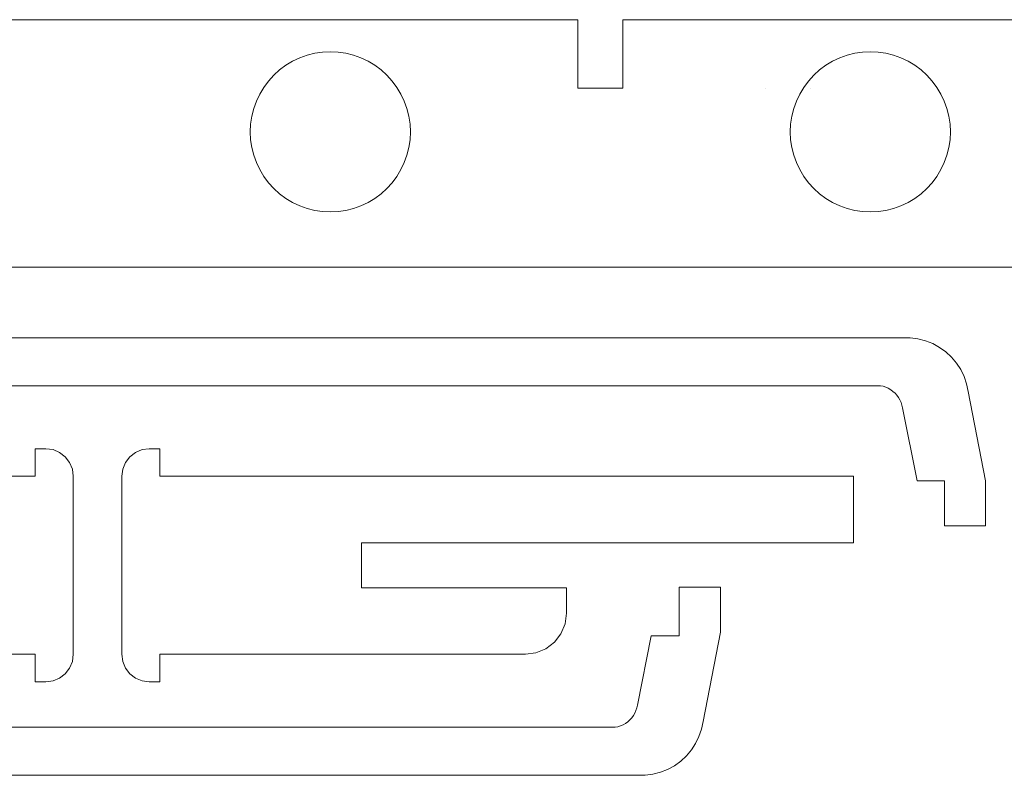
# Model space of a CAD drawing. Header units: millimetres. Extents: x -198 to 278, y -321 to 286.
# Tile 13 of 256: x -40 to 26, y -111 to -60. Entities that reach past the tile are written whole.
import ezdxf

# ---------------------------------------------------------------- set-up
doc = ezdxf.new("R2010")
doc.units = ezdxf.units.MM
doc.header["$MEASUREMENT"] = 0
doc.layers.add('Layer 1', color=7, linetype='Continuous')

msp = doc.modelspace()

# ---------------------------------------------------------------- linework, layer by layer
at = {"layer": 'Layer 1', "color": 175, "lineweight": 9}
for points, knots in [([(-88.4837, -65.4874), (-88.4837, -65.4874), (-88.4837, -71.4835), (-88.4837, -71.4835), (-88.4837, -71.4835), (-85.4856, -71.4835), (-85.4856, -71.4835), (-85.4856, -71.4835), (-85.4858, -76.581), (-85.4858, -76.581), (-85.4858, -76.581), (26.834, -76.581), (26.834, -76.581), (26.834, -76.581), (26.8339, -71.4835), (26.8339, -71.4835), (26.8339, -71.4835), (29.832, -71.4835), (29.832, -71.4835), (29.832, -71.4835), (29.832, -65.4874), (29.832, -65.4874), (29.832, -65.4874), (26.8339, -65.4874), (26.8339, -65.4874), (26.8339, -65.4874), (26.8339, -60.034), (26.8339, -60.034), (26.8339, -60.034), (0.3672, -60.034), (0.3672, -60.034), (0.3672, -60.034), (0.3672, -64.6146), (0.3672, -64.6146), (0.3672, -64.6146), (-2.6328, -64.6146), (-2.6328, -64.6146), (-2.6328, -64.6146), (-2.6328, -60.034), (-2.6328, -60.034), (-2.6328, -60.034), (-85.4856, -60.034), (-85.4856, -60.034), (-85.4856, -60.034), (-85.4856, -65.4874), (-85.4856, -65.4874), (-85.4856, -65.4874), (-88.4837, -65.4874), (-88.4837, -65.4874)], [0, 0, 0, 0, 0.0625, 0.0625, 0.0625, 0.125, 0.125, 0.125, 0.1875, 0.1875, 0.1875, 0.25, 0.25, 0.25, 0.3125, 0.3125, 0.3125, 0.375, 0.375, 0.375, 0.4375, 0.4375, 0.4375, 0.5, 0.5, 0.5, 0.5625, 0.5625, 0.5625, 0.625, 0.625, 0.625, 0.6875, 0.6875, 0.6875, 0.75, 0.75, 0.75, 0.8125, 0.8125, 0.8125, 0.875, 0.875, 0.875, 0.9375, 0.9375, 0.9375, 1, 1, 1, 1]), ([(-73.3912, -84.3777), (-73.3912, -84.3777), (-73.4965, -84.8858), (-73.4965, -84.8858), (-73.4965, -84.8858), (-74.6573, -90.8531), (-74.6573, -90.8531), (-74.6573, -90.8531), (-74.6573, -93.8512), (-74.6573, -93.8512), (-74.6573, -93.8512), (-71.9092, -93.8512), (-71.9092, -93.8512), (-71.9092, -93.8512), (-71.9092, -90.8531), (-71.9092, -90.8531), (-71.9092, -90.8531), (-70.0772, -90.8531), (-70.0772, -90.8531), (-70.0772, -90.8531), (-69.1077, -85.9742), (-69.1077, -85.9742), (-69.1077, -85.9742), (-69.0685, -85.7922), (-69.0685, -85.7922), (-69.0685, -85.7922), (-69.0106, -85.6153), (-69.0106, -85.6153), (-69.0106, -85.6153), (-68.9346, -85.4454), (-68.9346, -85.4454), (-68.9346, -85.4454), (-68.8414, -85.2844), (-68.8414, -85.2844), (-68.8414, -85.2844), (-68.7319, -85.1339), (-68.7319, -85.1339), (-68.7319, -85.1339), (-68.6073, -84.9956), (-68.6073, -84.9956), (-68.6073, -84.9956), (-68.469, -84.871), (-68.469, -84.871), (-68.469, -84.871), (-68.3185, -84.7615), (-68.3185, -84.7615), (-68.3185, -84.7615), (-68.1574, -84.6682), (-68.1574, -84.6682), (-68.1574, -84.6682), (-67.9875, -84.5923), (-67.9875, -84.5923), (-67.9875, -84.5923), (-67.8106, -84.5344), (-67.8106, -84.5344), (-67.8106, -84.5344), (-67.6287, -84.4952), (-67.6287, -84.4952), (-67.6287, -84.4952), (17.5888, -84.4952), (17.5888, -84.4952), (17.5888, -84.4952), (17.7708, -84.5344), (17.7708, -84.5344), (17.7708, -84.5344), (17.9477, -84.5923), (17.9477, -84.5923), (17.9477, -84.5923), (18.1176, -84.6682), (18.1176, -84.6682), (18.1176, -84.6682), (18.2787, -84.7615), (18.2787, -84.7615), (18.2787, -84.7615), (18.4292, -84.871), (18.4292, -84.871), (18.4292, -84.871), (18.5674, -84.9956), (18.5674, -84.9956), (18.5674, -84.9956), (18.692, -85.1339), (18.692, -85.1339), (18.692, -85.1339), (18.8015, -85.2844), (18.8015, -85.2844), (18.8015, -85.2844), (18.8948, -85.4454), (18.8948, -85.4454), (18.8948, -85.4454), (18.9708, -85.6153), (18.9708, -85.6153), (18.9708, -85.6153), (19.0286, -85.7922), (19.0286, -85.7922), (19.0286, -85.7922), (19.0678, -85.9742), (19.0678, -85.9742), (19.0678, -85.9742), (20.0373, -90.8531), (20.0373, -90.8531), (20.0373, -90.8531), (21.8694, -90.8531), (21.8694, -90.8531), (21.8694, -90.8531), (21.8694, -93.8512), (21.8694, -93.8512), (21.8694, -93.8512), (24.6174, -93.8512), (24.6174, -93.8512), (24.6174, -93.8512), (24.6174, -90.8531), (24.6174, -90.8531), (24.6174, -90.8531), (23.4566, -84.8858), (23.4566, -84.8858), (23.4566, -84.8858), (23.3514, -84.3777), (23.3514, -84.3777), (23.3514, -84.3777), (23.1843, -83.8865), (23.1843, -83.8865), (23.1843, -83.8865), (22.9579, -83.4197), (22.9579, -83.4197), (22.9579, -83.4197), (22.6756, -82.9843), (22.6756, -82.9843), (22.6756, -82.9843), (22.3418, -82.5871), (22.3418, -82.5871), (22.3418, -82.5871), (21.9616, -82.234), (21.9616, -82.234), (21.9616, -82.234), (21.5407, -81.9306), (21.5407, -81.9306), (21.5407, -81.9306), (21.0857, -81.6813), (21.0857, -81.6813), (21.0857, -81.6813), (20.6033, -81.4901), (20.6033, -81.4901), (20.6033, -81.4901), (20.1011, -81.3598), (20.1011, -81.3598), (20.1011, -81.3598), (19.5866, -81.2925), (19.5866, -81.2925), (19.5866, -81.2925), (19.0678, -81.2891), (19.0678, -81.2891), (19.0678, -81.2891), (-69.1077, -81.2891), (-69.1077, -81.2891), (-69.1077, -81.2891), (-69.6265, -81.2925), (-69.6265, -81.2925), (-69.6265, -81.2925), (-70.141, -81.3598), (-70.141, -81.3598), (-70.141, -81.3598), (-70.6432, -81.4901), (-70.6432, -81.4901), (-70.6432, -81.4901), (-71.1255, -81.6813), (-71.1255, -81.6813), (-71.1255, -81.6813), (-71.5806, -81.9306), (-71.5806, -81.9306), (-71.5806, -81.9306), (-72.0015, -82.234), (-72.0015, -82.234), (-72.0015, -82.234), (-72.3817, -82.5871), (-72.3817, -82.5871), (-72.3817, -82.5871), (-72.7155, -82.9843), (-72.7155, -82.9843), (-72.7155, -82.9843), (-72.9977, -83.4197), (-72.9977, -83.4197), (-72.9977, -83.4197), (-73.2241, -83.8865), (-73.2241, -83.8865), (-73.2241, -83.8865), (-73.3912, -84.3777), (-73.3912, -84.3777)], [0, 0, 0, 0, 0.016129, 0.016129, 0.016129, 0.0322581, 0.0322581, 0.0322581, 0.0483871, 0.0483871, 0.0483871, 0.0645161, 0.0645161, 0.0645161, 0.0806452, 0.0806452, 0.0806452, 0.0967742, 0.0967742, 0.0967742, 0.1129032, 0.1129032, 0.1129032, 0.1290323, 0.1290323, 0.1290323, 0.1451613, 0.1451613, 0.1451613, 0.1612903, 0.1612903, 0.1612903, 0.1774194, 0.1774194, 0.1774194, 0.1935484, 0.1935484, 0.1935484, 0.2096774, 0.2096774, 0.2096774, 0.2258065, 0.2258065, 0.2258065, 0.2419355, 0.2419355, 0.2419355, 0.2580645, 0.2580645, 0.2580645, 0.2741935, 0.2741935, 0.2741935, 0.2903226, 0.2903226, 0.2903226, 0.3064516, 0.3064516, 0.3064516, 0.3225806, 0.3225806, 0.3225806, 0.3387097, 0.3387097, 0.3387097, 0.3548387, 0.3548387, 0.3548387, 0.3709677, 0.3709677, 0.3709677, 0.3870968, 0.3870968, 0.3870968, 0.4032258, 0.4032258, 0.4032258, 0.4193548, 0.4193548, 0.4193548, 0.4354839, 0.4354839, 0.4354839, 0.4516129, 0.4516129, 0.4516129, 0.4677419, 0.4677419, 0.4677419, 0.483871, 0.483871, 0.483871, 0.5, 0.5, 0.5, 0.516129, 0.516129, 0.516129, 0.5322581, 0.5322581, 0.5322581, 0.5483871, 0.5483871, 0.5483871, 0.5645161, 0.5645161, 0.5645161, 0.5806452, 0.5806452, 0.5806452, 0.5967742, 0.5967742, 0.5967742, 0.6129032, 0.6129032, 0.6129032, 0.6290323, 0.6290323, 0.6290323, 0.6451613, 0.6451613, 0.6451613, 0.6612903, 0.6612903, 0.6612903, 0.6774194, 0.6774194, 0.6774194, 0.6935484, 0.6935484, 0.6935484, 0.7096774, 0.7096774, 0.7096774, 0.7258065, 0.7258065, 0.7258065, 0.7419355, 0.7419355, 0.7419355, 0.7580645, 0.7580645, 0.7580645, 0.7741935, 0.7741935, 0.7741935, 0.7903226, 0.7903226, 0.7903226, 0.8064516, 0.8064516, 0.8064516, 0.8225806, 0.8225806, 0.8225806, 0.8387097, 0.8387097, 0.8387097, 0.8548387, 0.8548387, 0.8548387, 0.8709677, 0.8709677, 0.8709677, 0.8870968, 0.8870968, 0.8870968, 0.9032258, 0.9032258, 0.9032258, 0.9193548, 0.9193548, 0.9193548, 0.9354839, 0.9354839, 0.9354839, 0.9516129, 0.9516129, 0.9516129, 0.9677419, 0.9677419, 0.9677419, 0.983871, 0.983871, 0.983871, 1, 1, 1, 1]), ([(-38.9043, -90.5363), (-38.9043, -90.5363), (-63.3364, -90.5363), (-63.3364, -90.5363), (-63.3364, -90.5363), (-64.0476, -90.63), (-64.0476, -90.63), (-64.0476, -90.63), (-64.7104, -90.9045), (-64.7104, -90.9045), (-64.7104, -90.9045), (-65.2796, -91.3412), (-65.2796, -91.3412), (-65.2796, -91.3412), (-65.7163, -91.9104), (-65.7163, -91.9104), (-65.7163, -91.9104), (-65.9908, -92.5731), (-65.9908, -92.5731), (-65.9908, -92.5731), (-66.0844, -93.2844), (-66.0844, -93.2844), (-66.0844, -93.2844), (-66.0844, -94.9864), (-66.0844, -94.9864), (-66.0844, -94.9864), (-52.3947, -94.9864), (-52.3947, -94.9864), (-52.3947, -94.9864), (-52.3947, -97.9945), (-52.3947, -97.9945), (-52.3947, -97.9945), (-85.2704, -97.9945), (-85.2704, -97.9945), (-85.2704, -97.9945), (-85.2704, -102.4446), (-85.2704, -102.4446), (-85.2704, -102.4446), (-38.9043, -102.4446), (-38.9043, -102.4446), (-38.9043, -102.4446), (-38.9043, -104.2767), (-38.9043, -104.2767), (-38.9043, -104.2767), (-38.1963, -104.2767), (-38.1963, -104.2767), (-38.1963, -104.2767), (-37.7222, -104.2142), (-37.7222, -104.2142), (-37.7222, -104.2142), (-37.2803, -104.0312), (-37.2803, -104.0312), (-37.2803, -104.0312), (-36.9009, -103.7401), (-36.9009, -103.7401), (-36.9009, -103.7401), (-36.6097, -103.3606), (-36.6097, -103.3606), (-36.6097, -103.3606), (-36.4267, -102.9188), (-36.4267, -102.9188), (-36.4267, -102.9188), (-36.3643, -102.4446), (-36.3643, -102.4446), (-36.3643, -102.4446), (-36.3643, -90.5363), (-36.3643, -90.5363), (-36.3643, -90.5363), (-36.4267, -90.0622), (-36.4267, -90.0622), (-36.4267, -90.0622), (-36.6097, -89.6203), (-36.6097, -89.6203), (-36.6097, -89.6203), (-36.9009, -89.2409), (-36.9009, -89.2409), (-36.9009, -89.2409), (-37.2803, -88.9497), (-37.2803, -88.9497), (-37.2803, -88.9497), (-37.7222, -88.7667), (-37.7222, -88.7667), (-37.7222, -88.7667), (-38.1963, -88.7043), (-38.1963, -88.7043), (-38.1963, -88.7043), (-38.9043, -88.7043), (-38.9043, -88.7043), (-38.9043, -88.7043), (-38.9043, -90.5363), (-38.9043, -90.5363)], [0, 0, 0, 0, 0.0333333, 0.0333333, 0.0333333, 0.0666667, 0.0666667, 0.0666667, 0.1, 0.1, 0.1, 0.1333333, 0.1333333, 0.1333333, 0.1666667, 0.1666667, 0.1666667, 0.2, 0.2, 0.2, 0.2333333, 0.2333333, 0.2333333, 0.2666667, 0.2666667, 0.2666667, 0.3, 0.3, 0.3, 0.3333333, 0.3333333, 0.3333333, 0.3666667, 0.3666667, 0.3666667, 0.4, 0.4, 0.4, 0.4333333, 0.4333333, 0.4333333, 0.4666667, 0.4666667, 0.4666667, 0.5, 0.5, 0.5, 0.5333333, 0.5333333, 0.5333333, 0.5666667, 0.5666667, 0.5666667, 0.6, 0.6, 0.6, 0.6333333, 0.6333333, 0.6333333, 0.6666667, 0.6666667, 0.6666667, 0.7, 0.7, 0.7, 0.7333333, 0.7333333, 0.7333333, 0.7666667, 0.7666667, 0.7666667, 0.8, 0.8, 0.8, 0.8333333, 0.8333333, 0.8333333, 0.8666667, 0.8666667, 0.8666667, 0.9, 0.9, 0.9, 0.9333333, 0.9333333, 0.9333333, 0.9666667, 0.9666667, 0.9666667, 1, 1, 1, 1]), ([(-30.5783, -102.4447), (-30.5783, -102.4447), (-6.1462, -102.4447), (-6.1462, -102.4447), (-6.1462, -102.4447), (-5.435, -102.351), (-5.435, -102.351), (-5.435, -102.351), (-4.7722, -102.0765), (-4.7722, -102.0765), (-4.7722, -102.0765), (-4.203, -101.6398), (-4.203, -101.6398), (-4.203, -101.6398), (-3.7663, -101.0706), (-3.7663, -101.0706), (-3.7663, -101.0706), (-3.4918, -100.4079), (-3.4918, -100.4079), (-3.4918, -100.4079), (-3.3982, -99.6966), (-3.3982, -99.6966), (-3.3982, -99.6966), (-3.3982, -97.9946), (-3.3982, -97.9946), (-3.3982, -97.9946), (-17.0879, -97.9946), (-17.0879, -97.9946), (-17.0879, -97.9946), (-17.0879, -94.9865), (-17.0879, -94.9865), (-17.0879, -94.9865), (15.7877, -94.9865), (15.7877, -94.9865), (15.7877, -94.9865), (15.7877, -90.5364), (15.7877, -90.5364), (15.7877, -90.5364), (-30.5783, -90.5364), (-30.5783, -90.5364), (-30.5783, -90.5364), (-30.5783, -88.7043), (-30.5783, -88.7043), (-30.5783, -88.7043), (-31.2863, -88.7043), (-31.2863, -88.7043), (-31.2863, -88.7043), (-31.7604, -88.7668), (-31.7604, -88.7668), (-31.7604, -88.7668), (-32.2023, -88.9498), (-32.2023, -88.9498), (-32.2023, -88.9498), (-32.5817, -89.2409), (-32.5817, -89.2409), (-32.5817, -89.2409), (-32.8729, -89.6204), (-32.8729, -89.6204), (-32.8729, -89.6204), (-33.0559, -90.0622), (-33.0559, -90.0622), (-33.0559, -90.0622), (-33.1183, -90.5364), (-33.1183, -90.5364), (-33.1183, -90.5364), (-33.1183, -102.4447), (-33.1183, -102.4447), (-33.1183, -102.4447), (-33.0559, -102.9188), (-33.0559, -102.9188), (-33.0559, -102.9188), (-32.8729, -103.3607), (-32.8729, -103.3607), (-32.8729, -103.3607), (-32.5817, -103.7401), (-32.5817, -103.7401), (-32.5817, -103.7401), (-32.2023, -104.0313), (-32.2023, -104.0313), (-32.2023, -104.0313), (-31.7604, -104.2143), (-31.7604, -104.2143), (-31.7604, -104.2143), (-31.2863, -104.2767), (-31.2863, -104.2767), (-31.2863, -104.2767), (-30.5783, -104.2767), (-30.5783, -104.2767), (-30.5783, -104.2767), (-30.5783, -102.4447), (-30.5783, -102.4447)], [0, 0, 0, 0, 0.0333333, 0.0333333, 0.0333333, 0.0666667, 0.0666667, 0.0666667, 0.1, 0.1, 0.1, 0.1333333, 0.1333333, 0.1333333, 0.1666667, 0.1666667, 0.1666667, 0.2, 0.2, 0.2, 0.2333333, 0.2333333, 0.2333333, 0.2666667, 0.2666667, 0.2666667, 0.3, 0.3, 0.3, 0.3333333, 0.3333333, 0.3333333, 0.3666667, 0.3666667, 0.3666667, 0.4, 0.4, 0.4, 0.4333333, 0.4333333, 0.4333333, 0.4666667, 0.4666667, 0.4666667, 0.5, 0.5, 0.5, 0.5333333, 0.5333333, 0.5333333, 0.5666667, 0.5666667, 0.5666667, 0.6, 0.6, 0.6, 0.6333333, 0.6333333, 0.6333333, 0.6666667, 0.6666667, 0.6666667, 0.7, 0.7, 0.7, 0.7333333, 0.7333333, 0.7333333, 0.7666667, 0.7666667, 0.7666667, 0.8, 0.8, 0.8, 0.8333333, 0.8333333, 0.8333333, 0.8666667, 0.8666667, 0.8666667, 0.9, 0.9, 0.9, 0.9333333, 0.9333333, 0.9333333, 0.9666667, 0.9666667, 0.9666667, 1, 1, 1, 1]), ([(4.2386, -109.5862), (4.2386, -109.5862), (4.6188, -109.2331), (4.6188, -109.2331), (4.6188, -109.2331), (4.9526, -108.8359), (4.9526, -108.8359), (4.9526, -108.8359), (5.2348, -108.4005), (5.2348, -108.4005), (5.2348, -108.4005), (5.4612, -107.9337), (5.4612, -107.9337), (5.4612, -107.9337), (5.6283, -107.4425), (5.6283, -107.4425), (5.6283, -107.4425), (5.7336, -106.9344), (5.7336, -106.9344), (5.7336, -106.9344), (6.8944, -100.9671), (6.8944, -100.9671), (6.8944, -100.9671), (6.8944, -97.969), (6.8944, -97.969), (6.8944, -97.969), (4.1463, -97.969), (4.1463, -97.969), (4.1463, -97.969), (4.1463, -101.2171), (4.1463, -101.2171), (4.1463, -101.2171), (2.2646, -101.2171), (2.2646, -101.2171), (2.2646, -101.2171), (1.3448, -105.846), (1.3448, -105.846), (1.3448, -105.846), (1.3056, -106.028), (1.3056, -106.028), (1.3056, -106.028), (1.2477, -106.2049), (1.2477, -106.2049), (1.2477, -106.2049), (1.1717, -106.3748), (1.1717, -106.3748), (1.1717, -106.3748), (1.0785, -106.5358), (1.0785, -106.5358), (1.0785, -106.5358), (0.969, -106.6863), (0.969, -106.6863), (0.969, -106.6863), (0.8444, -106.8246), (0.8444, -106.8246), (0.8444, -106.8246), (0.7061, -106.9492), (0.7061, -106.9492), (0.7061, -106.9492), (0.5556, -107.0587), (0.5556, -107.0587), (0.5556, -107.0587), (0.3945, -107.152), (0.3945, -107.152), (0.3945, -107.152), (0.2246, -107.2279), (0.2246, -107.2279), (0.2246, -107.2279), (0.0477, -107.2858), (0.0477, -107.2858), (0.0477, -107.2858), (-0.1342, -107.325), (-0.1342, -107.325), (-0.1342, -107.325), (-85.3518, -107.325), (-85.3518, -107.325), (-85.3518, -107.325), (-85.5338, -107.2858), (-85.5338, -107.2858), (-85.5338, -107.2858), (-85.7107, -107.2279), (-85.7107, -107.2279), (-85.7107, -107.2279), (-85.8806, -107.152), (-85.8806, -107.152), (-85.8806, -107.152), (-86.0417, -107.0587), (-86.0417, -107.0587), (-86.0417, -107.0587), (-86.1922, -106.9492), (-86.1922, -106.9492), (-86.1922, -106.9492), (-86.3304, -106.8246), (-86.3304, -106.8246), (-86.3304, -106.8246), (-86.455, -106.6863), (-86.455, -106.6863), (-86.455, -106.6863), (-86.5645, -106.5358), (-86.5645, -106.5358), (-86.5645, -106.5358), (-86.6578, -106.3748), (-86.6578, -106.3748), (-86.6578, -106.3748), (-86.7338, -106.2049), (-86.7338, -106.2049), (-86.7338, -106.2049), (-86.7916, -106.028), (-86.7916, -106.028), (-86.7916, -106.028), (-86.8308, -105.846), (-86.8308, -105.846), (-86.8308, -105.846), (-87.7506, -101.2171), (-87.7506, -101.2171), (-87.7506, -101.2171), (-89.6324, -101.2171), (-89.6324, -101.2171), (-89.6324, -101.2171), (-89.6324, -97.969), (-89.6324, -97.969), (-89.6324, -97.969), (-92.3804, -97.969), (-92.3804, -97.969), (-92.3804, -97.969), (-92.3804, -100.9671), (-92.3804, -100.9671), (-92.3804, -100.9671), (-91.2196, -106.9344), (-91.2196, -106.9344), (-91.2196, -106.9344), (-91.1144, -107.4425), (-91.1144, -107.4425), (-91.1144, -107.4425), (-90.9473, -107.9337), (-90.9473, -107.9337), (-90.9473, -107.9337), (-90.7209, -108.4005), (-90.7209, -108.4005), (-90.7209, -108.4005), (-90.4386, -108.8359), (-90.4386, -108.8359), (-90.4386, -108.8359), (-90.1048, -109.2331), (-90.1048, -109.2331), (-90.1048, -109.2331), (-89.7246, -109.5862), (-89.7246, -109.5862), (-89.7246, -109.5862), (-89.3037, -109.8896), (-89.3037, -109.8896), (-89.3037, -109.8896), (-88.8487, -110.1389), (-88.8487, -110.1389), (-88.8487, -110.1389), (-88.3663, -110.3301), (-88.3663, -110.3301), (-88.3663, -110.3301), (-87.8641, -110.4604), (-87.8641, -110.4604), (-87.8641, -110.4604), (-87.3496, -110.5277), (-87.3496, -110.5277), (-87.3496, -110.5277), (-86.8308, -110.5311), (-86.8308, -110.5311), (-86.8308, -110.5311), (1.3448, -110.5311), (1.3448, -110.5311), (1.3448, -110.5311), (1.8636, -110.5277), (1.8636, -110.5277), (1.8636, -110.5277), (2.3781, -110.4604), (2.3781, -110.4604), (2.3781, -110.4604), (2.8803, -110.3301), (2.8803, -110.3301), (2.8803, -110.3301), (3.3626, -110.1389), (3.3626, -110.1389), (3.3626, -110.1389), (3.8177, -109.8896), (3.8177, -109.8896), (3.8177, -109.8896), (4.2386, -109.5862), (4.2386, -109.5862)], [0, 0, 0, 0, 0.016129, 0.016129, 0.016129, 0.0322581, 0.0322581, 0.0322581, 0.0483871, 0.0483871, 0.0483871, 0.0645161, 0.0645161, 0.0645161, 0.0806452, 0.0806452, 0.0806452, 0.0967742, 0.0967742, 0.0967742, 0.1129032, 0.1129032, 0.1129032, 0.1290323, 0.1290323, 0.1290323, 0.1451613, 0.1451613, 0.1451613, 0.1612903, 0.1612903, 0.1612903, 0.1774194, 0.1774194, 0.1774194, 0.1935484, 0.1935484, 0.1935484, 0.2096774, 0.2096774, 0.2096774, 0.2258065, 0.2258065, 0.2258065, 0.2419355, 0.2419355, 0.2419355, 0.2580645, 0.2580645, 0.2580645, 0.2741935, 0.2741935, 0.2741935, 0.2903226, 0.2903226, 0.2903226, 0.3064516, 0.3064516, 0.3064516, 0.3225806, 0.3225806, 0.3225806, 0.3387097, 0.3387097, 0.3387097, 0.3548387, 0.3548387, 0.3548387, 0.3709677, 0.3709677, 0.3709677, 0.3870968, 0.3870968, 0.3870968, 0.4032258, 0.4032258, 0.4032258, 0.4193548, 0.4193548, 0.4193548, 0.4354839, 0.4354839, 0.4354839, 0.4516129, 0.4516129, 0.4516129, 0.4677419, 0.4677419, 0.4677419, 0.483871, 0.483871, 0.483871, 0.5, 0.5, 0.5, 0.516129, 0.516129, 0.516129, 0.5322581, 0.5322581, 0.5322581, 0.5483871, 0.5483871, 0.5483871, 0.5645161, 0.5645161, 0.5645161, 0.5806452, 0.5806452, 0.5806452, 0.5967742, 0.5967742, 0.5967742, 0.6129032, 0.6129032, 0.6129032, 0.6290323, 0.6290323, 0.6290323, 0.6451613, 0.6451613, 0.6451613, 0.6612903, 0.6612903, 0.6612903, 0.6774194, 0.6774194, 0.6774194, 0.6935484, 0.6935484, 0.6935484, 0.7096774, 0.7096774, 0.7096774, 0.7258065, 0.7258065, 0.7258065, 0.7419355, 0.7419355, 0.7419355, 0.7580645, 0.7580645, 0.7580645, 0.7741935, 0.7741935, 0.7741935, 0.7903226, 0.7903226, 0.7903226, 0.8064516, 0.8064516, 0.8064516, 0.8225806, 0.8225806, 0.8225806, 0.8387097, 0.8387097, 0.8387097, 0.8548387, 0.8548387, 0.8548387, 0.8709677, 0.8709677, 0.8709677, 0.8870968, 0.8870968, 0.8870968, 0.9032258, 0.9032258, 0.9032258, 0.9193548, 0.9193548, 0.9193548, 0.9354839, 0.9354839, 0.9354839, 0.9516129, 0.9516129, 0.9516129, 0.9677419, 0.9677419, 0.9677419, 0.983871, 0.983871, 0.983871, 1, 1, 1, 1])]:
    msp.add_open_spline(points, degree=3, knots=knots, dxfattribs=at)
at = {"layer": 'Layer 1', "color": 250, "lineweight": 9}
msp.add_open_spline([(9.9015, -60.0335), (9.9015, -60.0335), (9.9015, -60.0335), (9.9015, -60.0335)], degree=3, dxfattribs=at)
at = {"layer": 'Layer 1', "color": 240, "lineweight": 9}
for points in [[(-20.7359, -72.6534), (-20.7359, -72.6534), (-21.2305, -72.4765), (-21.2305, -72.4765), (-21.2305, -72.4765), (-21.7055, -72.2518), (-21.7055, -72.2518), (-21.7055, -72.2518), (-22.1561, -71.9817), (-22.1561, -71.9817), (-22.1561, -71.9817), (-22.5781, -71.6688), (-22.5781, -71.6688), (-22.5781, -71.6688), (-22.9673, -71.316), (-22.9673, -71.316), (-22.9673, -71.316), (-23.3201, -70.9267), (-23.3201, -70.9267), (-23.3201, -70.9267), (-23.6331, -70.5047), (-23.6331, -70.5047), (-23.6331, -70.5047), (-23.9032, -70.0541), (-23.9032, -70.0541), (-23.9032, -70.0541), (-24.1278, -69.5792), (-24.1278, -69.5792), (-24.1278, -69.5792), (-24.3048, -69.0845), (-24.3048, -69.0845), (-24.3048, -69.0845), (-24.4325, -68.5749), (-24.4325, -68.5749), (-24.4325, -68.5749), (-24.5096, -68.0552), (-24.5096, -68.0552), (-24.5096, -68.0552), (-24.5353, -67.5305), (-24.5353, -67.5305), (-24.5353, -67.5305), (-24.5096, -67.0057), (-24.5096, -67.0057), (-24.5096, -67.0057), (-24.4325, -66.4861), (-24.4325, -66.4861), (-24.4325, -66.4861), (-24.3048, -65.9764), (-24.3048, -65.9764), (-24.3048, -65.9764), (-24.1278, -65.4818), (-24.1278, -65.4818), (-24.1278, -65.4818), (-23.9032, -65.0068), (-23.9032, -65.0068), (-23.9032, -65.0068), (-23.6331, -64.5562), (-23.6331, -64.5562), (-23.6331, -64.5562), (-23.3201, -64.1342), (-23.3201, -64.1342), (-23.3201, -64.1342), (-22.9673, -63.745), (-22.9673, -63.745), (-22.9673, -63.745), (-22.5781, -63.3922), (-22.5781, -63.3922), (-22.5781, -63.3922), (-22.1561, -63.0792), (-22.1561, -63.0792), (-22.1561, -63.0792), (-21.7055, -62.8091), (-21.7055, -62.8091), (-21.7055, -62.8091), (-21.2305, -62.5845), (-21.2305, -62.5845), (-21.2305, -62.5845), (-20.7359, -62.4075), (-20.7359, -62.4075), (-20.7359, -62.4075), (-20.2263, -62.2798), (-20.2263, -62.2798), (-20.2263, -62.2798), (-19.7066, -62.2027), (-19.7066, -62.2027), (-19.7066, -62.2027), (-19.1818, -62.177), (-19.1818, -62.177), (-19.1818, -62.177), (-18.6571, -62.2027), (-18.6571, -62.2027), (-18.6571, -62.2027), (-18.1374, -62.2798), (-18.1374, -62.2798), (-18.1374, -62.2798), (-17.6278, -62.4075), (-17.6278, -62.4075), (-17.6278, -62.4075), (-17.1331, -62.5845), (-17.1331, -62.5845), (-17.1331, -62.5845), (-16.6582, -62.8091), (-16.6582, -62.8091), (-16.6582, -62.8091), (-16.2076, -63.0792), (-16.2076, -63.0792), (-16.2076, -63.0792), (-15.7856, -63.3922), (-15.7856, -63.3922), (-15.7856, -63.3922), (-15.3963, -63.745), (-15.3963, -63.745), (-15.3963, -63.745), (-15.0435, -64.1342), (-15.0435, -64.1342), (-15.0435, -64.1342), (-14.7306, -64.5562), (-14.7306, -64.5562), (-14.7306, -64.5562), (-14.4605, -65.0068), (-14.4605, -65.0068), (-14.4605, -65.0068), (-14.2358, -65.4818), (-14.2358, -65.4818), (-14.2358, -65.4818), (-14.0589, -65.9764), (-14.0589, -65.9764), (-14.0589, -65.9764), (-13.9312, -66.4861), (-13.9312, -66.4861), (-13.9312, -66.4861), (-13.8541, -67.0057), (-13.8541, -67.0057), (-13.8541, -67.0057), (-13.8283, -67.5305), (-13.8283, -67.5305), (-13.8283, -67.5305), (-13.8541, -68.0552), (-13.8541, -68.0552), (-13.8541, -68.0552), (-13.9312, -68.5749), (-13.9312, -68.5749), (-13.9312, -68.5749), (-14.0589, -69.0845), (-14.0589, -69.0845), (-14.0589, -69.0845), (-14.2358, -69.5792), (-14.2358, -69.5792), (-14.2358, -69.5792), (-14.4605, -70.0541), (-14.4605, -70.0541), (-14.4605, -70.0541), (-14.7306, -70.5047), (-14.7306, -70.5047), (-14.7306, -70.5047), (-15.0435, -70.9267), (-15.0435, -70.9267), (-15.0435, -70.9267), (-15.3963, -71.316), (-15.3963, -71.316), (-15.3963, -71.316), (-15.7856, -71.6688), (-15.7856, -71.6688), (-15.7856, -71.6688), (-16.2076, -71.9817), (-16.2076, -71.9817), (-16.2076, -71.9817), (-16.6582, -72.2518), (-16.6582, -72.2518), (-16.6582, -72.2518), (-17.1331, -72.4765), (-17.1331, -72.4765), (-17.1331, -72.4765), (-17.6278, -72.6534), (-17.6278, -72.6534), (-17.6278, -72.6534), (-18.1374, -72.7811), (-18.1374, -72.7811), (-18.1374, -72.7811), (-18.6571, -72.8582), (-18.6571, -72.8582), (-18.6571, -72.8582), (-19.1818, -72.884), (-19.1818, -72.884), (-19.1818, -72.884), (-19.7066, -72.8582), (-19.7066, -72.8582), (-19.7066, -72.8582), (-20.2263, -72.7811), (-20.2263, -72.7811), (-20.2263, -72.7811), (-20.7359, -72.6534), (-20.7359, -72.6534)], [(15.3623, -72.6534), (15.3623, -72.6534), (14.8677, -72.4765), (14.8677, -72.4765), (14.8677, -72.4765), (14.3927, -72.2518), (14.3927, -72.2518), (14.3927, -72.2518), (13.9421, -71.9817), (13.9421, -71.9817), (13.9421, -71.9817), (13.5201, -71.6688), (13.5201, -71.6688), (13.5201, -71.6688), (13.1309, -71.316), (13.1309, -71.316), (13.1309, -71.316), (12.7781, -70.9267), (12.7781, -70.9267), (12.7781, -70.9267), (12.4651, -70.5047), (12.4651, -70.5047), (12.4651, -70.5047), (12.195, -70.0541), (12.195, -70.0541), (12.195, -70.0541), (11.9704, -69.5792), (11.9704, -69.5792), (11.9704, -69.5792), (11.7934, -69.0845), (11.7934, -69.0845), (11.7934, -69.0845), (11.6657, -68.5749), (11.6657, -68.5749), (11.6657, -68.5749), (11.5887, -68.0552), (11.5887, -68.0552), (11.5887, -68.0552), (11.563, -67.5305), (11.563, -67.5305), (11.563, -67.5305), (11.5887, -67.0057), (11.5887, -67.0057), (11.5887, -67.0057), (11.6657, -66.4861), (11.6657, -66.4861), (11.6657, -66.4861), (11.7934, -65.9764), (11.7934, -65.9764), (11.7934, -65.9764), (11.9704, -65.4818), (11.9704, -65.4818), (11.9704, -65.4818), (12.195, -65.0068), (12.195, -65.0068), (12.195, -65.0068), (12.4651, -64.5562), (12.4651, -64.5562), (12.4651, -64.5562), (12.7781, -64.1342), (12.7781, -64.1342), (12.7781, -64.1342), (13.1309, -63.745), (13.1309, -63.745), (13.1309, -63.745), (13.5201, -63.3922), (13.5201, -63.3922), (13.5201, -63.3922), (13.9421, -63.0792), (13.9421, -63.0792), (13.9421, -63.0792), (14.3927, -62.8091), (14.3927, -62.8091), (14.3927, -62.8091), (14.8677, -62.5845), (14.8677, -62.5845), (14.8677, -62.5845), (15.3623, -62.4075), (15.3623, -62.4075), (15.3623, -62.4075), (15.8719, -62.2798), (15.8719, -62.2798), (15.8719, -62.2798), (16.3916, -62.2027), (16.3916, -62.2027), (16.3916, -62.2027), (16.9164, -62.177), (16.9164, -62.177), (16.9164, -62.177), (17.4411, -62.2027), (17.4411, -62.2027), (17.4411, -62.2027), (17.9608, -62.2798), (17.9608, -62.2798), (17.9608, -62.2798), (18.4704, -62.4075), (18.4704, -62.4075), (18.4704, -62.4075), (18.9651, -62.5845), (18.9651, -62.5845), (18.9651, -62.5845), (19.44, -62.8091), (19.44, -62.8091), (19.44, -62.8091), (19.8906, -63.0792), (19.8906, -63.0792), (19.8906, -63.0792), (20.3126, -63.3922), (20.3126, -63.3922), (20.3126, -63.3922), (20.7019, -63.745), (20.7019, -63.745), (20.7019, -63.745), (21.0547, -64.1342), (21.0547, -64.1342), (21.0547, -64.1342), (21.3676, -64.5562), (21.3676, -64.5562), (21.3676, -64.5562), (21.6377, -65.0068), (21.6377, -65.0068), (21.6377, -65.0068), (21.8624, -65.4818), (21.8624, -65.4818), (21.8624, -65.4818), (22.0393, -65.9764), (22.0393, -65.9764), (22.0393, -65.9764), (22.167, -66.4861), (22.167, -66.4861), (22.167, -66.4861), (22.2441, -67.0057), (22.2441, -67.0057), (22.2441, -67.0057), (22.2699, -67.5305), (22.2699, -67.5305), (22.2699, -67.5305), (22.2441, -68.0552), (22.2441, -68.0552), (22.2441, -68.0552), (22.167, -68.5749), (22.167, -68.5749), (22.167, -68.5749), (22.0393, -69.0845), (22.0393, -69.0845), (22.0393, -69.0845), (21.8624, -69.5792), (21.8624, -69.5792), (21.8624, -69.5792), (21.6377, -70.0541), (21.6377, -70.0541), (21.6377, -70.0541), (21.3676, -70.5047), (21.3676, -70.5047), (21.3676, -70.5047), (21.0547, -70.9267), (21.0547, -70.9267), (21.0547, -70.9267), (20.7019, -71.316), (20.7019, -71.316), (20.7019, -71.316), (20.3126, -71.6688), (20.3126, -71.6688), (20.3126, -71.6688), (19.8906, -71.9817), (19.8906, -71.9817), (19.8906, -71.9817), (19.44, -72.2518), (19.44, -72.2518), (19.44, -72.2518), (18.9651, -72.4765), (18.9651, -72.4765), (18.9651, -72.4765), (18.4704, -72.6534), (18.4704, -72.6534), (18.4704, -72.6534), (17.9608, -72.7811), (17.9608, -72.7811), (17.9608, -72.7811), (17.4411, -72.8582), (17.4411, -72.8582), (17.4411, -72.8582), (16.9164, -72.884), (16.9164, -72.884), (16.9164, -72.884), (16.3916, -72.8582), (16.3916, -72.8582), (16.3916, -72.8582), (15.8719, -72.7811), (15.8719, -72.7811), (15.8719, -72.7811), (15.3623, -72.6534), (15.3623, -72.6534)]]:
    msp.add_open_spline(points, degree=3, knots=[0, 0, 0, 0, 0.015625, 0.015625, 0.015625, 0.03125, 0.03125, 0.03125, 0.046875, 0.046875, 0.046875, 0.0625, 0.0625, 0.0625, 0.078125, 0.078125, 0.078125, 0.09375, 0.09375, 0.09375, 0.109375, 0.109375, 0.109375, 0.125, 0.125, 0.125, 0.140625, 0.140625, 0.140625, 0.15625, 0.15625, 0.15625, 0.171875, 0.171875, 0.171875, 0.1875, 0.1875, 0.1875, 0.203125, 0.203125, 0.203125, 0.21875, 0.21875, 0.21875, 0.234375, 0.234375, 0.234375, 0.25, 0.25, 0.25, 0.265625, 0.265625, 0.265625, 0.28125, 0.28125, 0.28125, 0.296875, 0.296875, 0.296875, 0.3125, 0.3125, 0.3125, 0.328125, 0.328125, 0.328125, 0.34375, 0.34375, 0.34375, 0.359375, 0.359375, 0.359375, 0.375, 0.375, 0.375, 0.390625, 0.390625, 0.390625, 0.40625, 0.40625, 0.40625, 0.421875, 0.421875, 0.421875, 0.4375, 0.4375, 0.4375, 0.453125, 0.453125, 0.453125, 0.46875, 0.46875, 0.46875, 0.484375, 0.484375, 0.484375, 0.5, 0.5, 0.5, 0.515625, 0.515625, 0.515625, 0.53125, 0.53125, 0.53125, 0.546875, 0.546875, 0.546875, 0.5625, 0.5625, 0.5625, 0.578125, 0.578125, 0.578125, 0.59375, 0.59375, 0.59375, 0.609375, 0.609375, 0.609375, 0.625, 0.625, 0.625, 0.640625, 0.640625, 0.640625, 0.65625, 0.65625, 0.65625, 0.671875, 0.671875, 0.671875, 0.6875, 0.6875, 0.6875, 0.703125, 0.703125, 0.703125, 0.71875, 0.71875, 0.71875, 0.734375, 0.734375, 0.734375, 0.75, 0.75, 0.75, 0.765625, 0.765625, 0.765625, 0.78125, 0.78125, 0.78125, 0.796875, 0.796875, 0.796875, 0.8125, 0.8125, 0.8125, 0.828125, 0.828125, 0.828125, 0.84375, 0.84375, 0.84375, 0.859375, 0.859375, 0.859375, 0.875, 0.875, 0.875, 0.890625, 0.890625, 0.890625, 0.90625, 0.90625, 0.90625, 0.921875, 0.921875, 0.921875, 0.9375, 0.9375, 0.9375, 0.953125, 0.953125, 0.953125, 0.96875, 0.96875, 0.96875, 0.984375, 0.984375, 0.984375, 1, 1, 1, 1], dxfattribs=at)
for points in [[(9.9015, -64.6141), (9.9015, -64.6141), (9.9015, -64.6141), (9.9015, -64.6141)], [(12.9013, -64.6146), (12.9013, -64.6146), (12.9013, -64.6146), (12.9013, -64.6146)]]:
    msp.add_open_spline(points, degree=3, dxfattribs=at)

doc.saveas('drawing.dxf')
